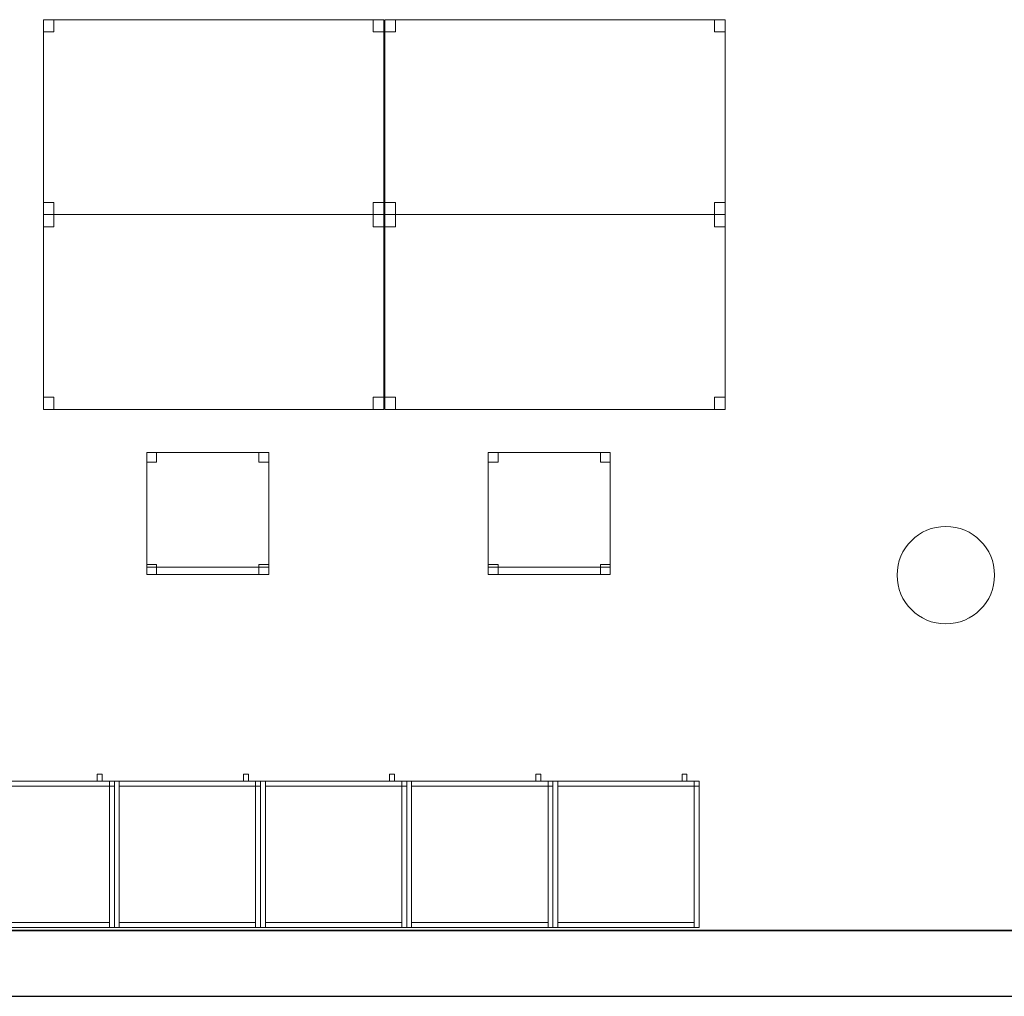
# Model space of a CAD drawing. Header units: metres. Extents: x 397.7 to 427.5, y 12.7 to 28.4.
# Tile 115 of 122: x 417.2 to 421.2, y 12.8 to 16.8. Entities that reach past the tile are written whole.
import ezdxf

# ---------------------------------------------------------------- set-up
doc = ezdxf.new("R2010")
doc.units = ezdxf.units.M
doc.layers.add('01_SUELOS', color=7, linetype='Continuous', lineweight=25, true_color=0x007f00)
for name, color, linetype, lineweight in [('02_MOBILIARIO', 7, 'Continuous', 18), ('A-COLS-____-MCUT', 7, 'Continuous', 18), ('A-COLS-____-OTLN', 7, 'Continuous', 18), ('A-DETL-____-MBND', 7, 'Continuous', 18), ('A-WALL-____-MCUT', 7, 'Continuous', 25), ('A-WALL-____-OTLN', 7, 'Continuous', 25)]:
    doc.layers.add(name, color=color, linetype=linetype, lineweight=lineweight)

# ---------------------------------------------------------------- blocks, each defined once
blk = doc.blocks.new('Family - Taula 140X80_P5-151231-08_CLI_AIGUA_P5')
at = {"layer": 'A-DETL-____-MBND', "color": 253, "true_color": 0xaaaaaa}
for p, q in [((0, 0.8001), (0.0437, 0.8001)), ((0, 0.7501), (0, 0.8001)), ((0.0437, 0.8001), (0, 0.8001)), ((0, 0.8001), (0, 0.7501)), ((0, 0.8001), (1.3973, 0.8001)), ((0, 0), (0, 0.8001)), ((1.3973, 0.8001), (0, 0.8001)), ((0, 0.8001), (0, 0)), ((0.0437, 0.8001), (0.0437, 0.7501)), ((0.0437, 0.7501), (0.0437, 0.8001)), ((1.3536, 0.8001), (1.3973, 0.8001)), ((1.3536, 0.7501), (1.3536, 0.8001)), ((1.3973, 0.8001), (1.3536, 0.8001)), ((1.3536, 0.8001), (1.3536, 0.7501)), ((1.3973, 0.8001), (1.3973, 0.7501)), ((1.3973, 0.7501), (1.3973, 0.8001)), ((1.3973, 0.8001), (1.3973, 0)), ((1.3973, 0), (1.3973, 0.8001)), ((0.0437, 0.7501), (0, 0.7501)), ((0, 0.7501), (0.0437, 0.7501)), ((1.3973, 0.7501), (1.3536, 0.7501)), ((1.3536, 0.7501), (1.3973, 0.7501)), ((0, 0.05), (0.0437, 0.05)), ((0, 0), (0, 0.05)), ((0.0437, 0.05), (0, 0.05)), ((0, 0.05), (0, 0)), ((0.0437, 0.05), (0.0437, 0)), ((0.0437, 0), (0.0437, 0.05)), ((1.3536, 0.05), (1.3973, 0.05)), ((1.3536, 0), (1.3536, 0.05)), ((1.3973, 0.05), (1.3536, 0.05)), ((1.3536, 0.05), (1.3536, 0)), ((1.3973, 0.05), (1.3973, 0)), ((1.3973, 0), (1.3973, 0.05)), ((0, 0), (1.3973, 0)), ((0.0437, 0), (0, 0)), ((0, 0), (0.0437, 0)), ((1.3973, 0), (1.3536, 0)), ((1.3536, 0), (1.3973, 0)), ((1.3973, 0), (0, 0))]:
    blk.add_line(p, q, dxfattribs=at)
blk = doc.blocks.new('Family - Armai 60x60x60_P5-151233-08_CLI_AIGUA_P5')
at = {"layer": 'A-DETL-____-MBND', "color": 253, "true_color": 0xaaaaaa}
for p, q in [((0.53, 0.6), (0.53, 0.63)), ((0.53, 0.63), (0.53, 0.6)), ((0.53, 0.63), (0.55, 0.63)), ((0.55, 0.63), (0.53, 0.63)), ((0.55, 0.63), (0.55, 0.6)), ((0.55, 0.63), (0.55, 0.6)), ((0, 0.6), (0.6, 0.6)), ((0.6, 0.6), (0, 0.6)), ((0, 0), (0, 0.6)), ((0, 0.6), (0, 0)), ((0, 0.6), (0.6, 0.6)), ((0.6, 0.6), (0, 0.6)), ((0, 0), (0, 0.6)), ((0, 0.6), (0, 0)), ((0, 0.6), (0.02, 0.6)), ((0.02, 0.6), (0, 0.6)), ((0, 0), (0, 0.6)), ((0, 0.6), (0, 0)), ((0.02, 0.58), (0.02, 0.6)), ((0.02, 0.6), (0.02, 0.58)), ((0.02, 0.6), (0.58, 0.6)), ((0.58, 0.6), (0.02, 0.6)), ((0.02, 0.6), (0.02, 0)), ((0.02, 0), (0.02, 0.6)), ((0.58, 0.58), (0.02, 0.58)), ((0.02, 0.58), (0.58, 0.58)), ((0.55, 0.6), (0.53, 0.6)), ((0.53, 0.6), (0.55, 0.6)), ((0.58, 0.6), (0.6, 0.6)), ((0.6, 0.6), (0.58, 0.6)), ((0.58, 0), (0.58, 0.6)), ((0.58, 0.6), (0.58, 0)), ((0.58, 0.6), (0.58, 0.58)), ((0.58, 0.6), (0.58, 0.58)), ((0.58, 0.58), (0.58, 0.6)), ((0.58, 0.6), (0.6, 0.6)), ((0.58, 0.58), (0.58, 0.6)), ((0.6, 0.6), (0.58, 0.6)), ((0.6, 0.58), (0.58, 0.58)), ((0.58, 0.58), (0.6, 0.58)), ((0.6, 0.6), (0.6, 0)), ((0.6, 0), (0.6, 0.6)), ((0.6, 0.6), (0.6, 0)), ((0.6, 0), (0.6, 0.6)), ((0.6, 0.58), (0.6, 0.6)), ((0.6, 0.6), (0.6, 0.58)), ((0.6, 0.6), (0.6, 0)), ((0.6, 0), (0.6, 0.6)), ((0.6, 0), (0, 0)), ((0, 0), (0.6, 0)), ((0.6, 0), (0, 0)), ((0, 0), (0.6, 0)), ((0.02, 0), (0, 0)), ((0.02, 0), (0, 0)), ((0.02, 0), (0.02, 0.02)), ((0.02, 0.02), (0.02, 0)), ((0.02, 0.02), (0.58, 0.02)), ((0.58, 0.02), (0.02, 0.02)), ((0.58, 0), (0.02, 0)), ((0.02, 0), (0.58, 0)), ((0.58, 0.02), (0.58, 0)), ((0.58, 0.02), (0.58, 0)), ((0.6, 0), (0.58, 0)), ((0.6, 0), (0.58, 0))]:
    blk.add_line(p, q, dxfattribs=at)
blk = doc.blocks.new('Family - Mur P5-151247-08_CLI_AIGUA_P5')
at = {"layer": 'A-WALL-____-MCUT', "color": 253, "true_color": 0xaaaaaa}
for p, q in [((25.4725, 0.27), (0.0535, 0.27)), ((0, 0), (25.4166, 0))]:
    blk.add_line(p, q, dxfattribs=at)
at = {"layer": 'A-WALL-____-OTLN', "color": 253, "true_color": 0xaaaaaa}
for p, q in [((25.4725, 0.27), (0.0535, 0.27)), ((0, 0), (25.4166, 0))]:
    blk.add_line(p, q, dxfattribs=at)
at = {"layer": 'A-WALL-____-OTLN', "color": 253, "lineweight": 18, "true_color": 0xaaaaaa}
blk.add_line((0, 0), (25.4166, 0), dxfattribs=at)
blk = doc.blocks.new('Family - Armai 60x60x60_P5-151348-08_CLI_AIGUA_P5')
at = {"layer": 'A-DETL-____-MBND', "color": 253, "true_color": 0xaaaaaa}
for p, q in [((0.53, 0.6), (0.53, 0.63)), ((0.53, 0.63), (0.53, 0.6)), ((0.53, 0.63), (0.55, 0.63)), ((0.55, 0.63), (0.53, 0.63)), ((0.55, 0.63), (0.55, 0.6)), ((0.55, 0.63), (0.55, 0.6)), ((0, 0.6), (0.6, 0.6)), ((0.6, 0.6), (0, 0.6)), ((0, 0), (0, 0.6)), ((0, 0.6), (0, 0)), ((0, 0.6), (0.6, 0.6)), ((0.6, 0.6), (0, 0.6)), ((0, 0), (0, 0.6)), ((0, 0.6), (0, 0)), ((0, 0.6), (0.02, 0.6)), ((0.02, 0.6), (0, 0.6)), ((0, 0), (0, 0.6)), ((0, 0.6), (0, 0)), ((0.02, 0.6), (0.02, 0)), ((0.02, 0), (0.02, 0.6)), ((0.02, 0.58), (0.02, 0.6)), ((0.02, 0.6), (0.02, 0.58)), ((0.02, 0.6), (0.58, 0.6)), ((0.58, 0.6), (0.02, 0.6)), ((0.58, 0.58), (0.02, 0.58)), ((0.02, 0.58), (0.58, 0.58)), ((0.55, 0.6), (0.53, 0.6)), ((0.53, 0.6), (0.55, 0.6)), ((0.58, 0.58), (0.58, 0.6)), ((0.58, 0.6), (0.6, 0.6)), ((0.58, 0.58), (0.58, 0.6)), ((0.6, 0.6), (0.58, 0.6)), ((0.58, 0.6), (0.58, 0.58)), ((0.58, 0.6), (0.58, 0.58)), ((0.58, 0.6), (0.6, 0.6)), ((0.6, 0.6), (0.58, 0.6)), ((0.58, 0), (0.58, 0.6)), ((0.58, 0.6), (0.58, 0)), ((0.6, 0.58), (0.58, 0.58)), ((0.58, 0.58), (0.6, 0.58)), ((0.6, 0.6), (0.6, 0)), ((0.6, 0), (0.6, 0.6)), ((0.6, 0.6), (0.6, 0)), ((0.6, 0), (0.6, 0.6)), ((0.6, 0.58), (0.6, 0.6)), ((0.6, 0.6), (0.6, 0.58)), ((0.6, 0.6), (0.6, 0)), ((0.6, 0), (0.6, 0.6)), ((0.6, 0), (0, 0)), ((0, 0), (0.6, 0)), ((0.6, 0), (0, 0)), ((0, 0), (0.6, 0)), ((0.02, 0), (0, 0)), ((0.02, 0), (0, 0)), ((0.02, 0), (0.02, 0.02)), ((0.02, 0.02), (0.02, 0)), ((0.02, 0.02), (0.58, 0.02)), ((0.58, 0.02), (0.02, 0.02)), ((0.58, 0), (0.02, 0)), ((0.02, 0), (0.58, 0)), ((0.58, 0.02), (0.58, 0)), ((0.58, 0.02), (0.58, 0)), ((0.6, 0), (0.58, 0)), ((0.6, 0), (0.58, 0))]:
    blk.add_line(p, q, dxfattribs=at)
blk = doc.blocks.new('Family - Armai 60x60x60_P5-151374-08_CLI_AIGUA_P5')
at = {"layer": 'A-DETL-____-MBND', "color": 253, "true_color": 0xaaaaaa}
for p, q in [((0.53, 0.6), (0.53, 0.63)), ((0.53, 0.63), (0.53, 0.6)), ((0.53, 0.63), (0.55, 0.63)), ((0.55, 0.63), (0.53, 0.63)), ((0.55, 0.63), (0.55, 0.6)), ((0.55, 0.63), (0.55, 0.6)), ((0, 0.6), (0.6, 0.6)), ((0.6, 0.6), (0, 0.6)), ((0, 0), (0, 0.6)), ((0, 0.6), (0, 0)), ((0, 0.6), (0.02, 0.6)), ((0.02, 0.6), (0, 0.6)), ((0, 0), (0, 0.6)), ((0, 0.6), (0, 0)), ((0, 0.6), (0.6, 0.6)), ((0.6, 0.6), (0, 0.6)), ((0, 0), (0, 0.6)), ((0, 0.6), (0, 0)), ((0.02, 0.58), (0.02, 0.6)), ((0.02, 0.6), (0.02, 0.58)), ((0.02, 0.6), (0.58, 0.6)), ((0.58, 0.6), (0.02, 0.6)), ((0.02, 0.6), (0.02, 0)), ((0.02, 0), (0.02, 0.6)), ((0.58, 0.58), (0.02, 0.58)), ((0.02, 0.58), (0.58, 0.58)), ((0.55, 0.6), (0.53, 0.6)), ((0.53, 0.6), (0.55, 0.6)), ((0.58, 0.6), (0.58, 0.58)), ((0.58, 0.6), (0.58, 0.58)), ((0.58, 0.6), (0.6, 0.6)), ((0.6, 0.6), (0.58, 0.6)), ((0.58, 0), (0.58, 0.6)), ((0.58, 0.6), (0.58, 0)), ((0.58, 0.58), (0.58, 0.6)), ((0.58, 0.6), (0.6, 0.6)), ((0.58, 0.58), (0.58, 0.6)), ((0.6, 0.6), (0.58, 0.6)), ((0.6, 0.58), (0.58, 0.58)), ((0.58, 0.58), (0.6, 0.58)), ((0.6, 0.6), (0.6, 0)), ((0.6, 0), (0.6, 0.6)), ((0.6, 0.6), (0.6, 0)), ((0.6, 0), (0.6, 0.6)), ((0.6, 0.58), (0.6, 0.6)), ((0.6, 0.6), (0.6, 0.58)), ((0.6, 0.6), (0.6, 0)), ((0.6, 0), (0.6, 0.6)), ((0.6, 0), (0, 0)), ((0, 0), (0.6, 0)), ((0.02, 0), (0, 0)), ((0.02, 0), (0, 0)), ((0.6, 0), (0, 0)), ((0, 0), (0.6, 0)), ((0.02, 0), (0.02, 0.02)), ((0.02, 0.02), (0.02, 0)), ((0.02, 0.02), (0.58, 0.02)), ((0.58, 0.02), (0.02, 0.02)), ((0.58, 0), (0.02, 0)), ((0.02, 0), (0.58, 0)), ((0.58, 0.02), (0.58, 0)), ((0.58, 0.02), (0.58, 0)), ((0.6, 0), (0.58, 0)), ((0.6, 0), (0.58, 0))]:
    blk.add_line(p, q, dxfattribs=at)
blk = doc.blocks.new('Family - Armai 60x60x60_P5-151410-08_CLI_AIGUA_P5')
at = {"layer": 'A-DETL-____-MBND', "color": 253, "true_color": 0xaaaaaa}
for p, q in [((0.53, 0.6), (0.53, 0.63)), ((0.53, 0.63), (0.53, 0.6)), ((0.53, 0.63), (0.55, 0.63)), ((0.55, 0.63), (0.53, 0.63)), ((0.55, 0.63), (0.55, 0.6)), ((0.55, 0.63), (0.55, 0.6)), ((0, 0.6), (0.6, 0.6)), ((0.6, 0.6), (0, 0.6)), ((0, 0), (0, 0.6)), ((0, 0.6), (0, 0)), ((0, 0.6), (0.02, 0.6)), ((0.02, 0.6), (0, 0.6)), ((0, 0), (0, 0.6)), ((0, 0.6), (0, 0)), ((0, 0.6), (0.6, 0.6)), ((0.6, 0.6), (0, 0.6)), ((0, 0), (0, 0.6)), ((0, 0.6), (0, 0)), ((0.02, 0.6), (0.02, 0)), ((0.02, 0), (0.02, 0.6)), ((0.02, 0.58), (0.02, 0.6)), ((0.02, 0.6), (0.02, 0.58)), ((0.02, 0.6), (0.58, 0.6)), ((0.58, 0.6), (0.02, 0.6)), ((0.58, 0.58), (0.02, 0.58)), ((0.02, 0.58), (0.58, 0.58)), ((0.55, 0.6), (0.53, 0.6)), ((0.53, 0.6), (0.55, 0.6)), ((0.58, 0.6), (0.6, 0.6)), ((0.6, 0.6), (0.58, 0.6)), ((0.58, 0), (0.58, 0.6)), ((0.58, 0.6), (0.58, 0)), ((0.58, 0.6), (0.58, 0.58)), ((0.58, 0.6), (0.58, 0.58)), ((0.58, 0.58), (0.58, 0.6)), ((0.58, 0.6), (0.6, 0.6)), ((0.58, 0.58), (0.58, 0.6)), ((0.6, 0.6), (0.58, 0.6)), ((0.6, 0.58), (0.58, 0.58)), ((0.58, 0.58), (0.6, 0.58)), ((0.6, 0.6), (0.6, 0)), ((0.6, 0), (0.6, 0.6)), ((0.6, 0.6), (0.6, 0)), ((0.6, 0), (0.6, 0.6)), ((0.6, 0.58), (0.6, 0.6)), ((0.6, 0.6), (0.6, 0.58)), ((0.6, 0.6), (0.6, 0)), ((0.6, 0), (0.6, 0.6)), ((0.6, 0), (0, 0)), ((0, 0), (0.6, 0)), ((0.02, 0), (0, 0)), ((0.02, 0), (0, 0)), ((0.6, 0), (0, 0)), ((0, 0), (0.6, 0)), ((0.02, 0), (0.02, 0.02)), ((0.02, 0.02), (0.02, 0)), ((0.02, 0.02), (0.58, 0.02)), ((0.58, 0.02), (0.02, 0.02)), ((0.58, 0), (0.02, 0)), ((0.02, 0), (0.58, 0)), ((0.58, 0.02), (0.58, 0)), ((0.58, 0.02), (0.58, 0)), ((0.6, 0), (0.58, 0)), ((0.6, 0), (0.58, 0))]:
    blk.add_line(p, q, dxfattribs=at)
blk = doc.blocks.new('Family - Armai 60x60x60_P5-151475-08_CLI_AIGUA_P5')
at = {"layer": 'A-DETL-____-MBND', "color": 253, "true_color": 0xaaaaaa}
for p, q in [((0.53, 0.6), (0.53, 0.63)), ((0.53, 0.63), (0.53, 0.6)), ((0.53, 0.63), (0.55, 0.63)), ((0.55, 0.63), (0.53, 0.63)), ((0.55, 0.63), (0.55, 0.6)), ((0.55, 0.63), (0.55, 0.6)), ((0, 0.6), (0.02, 0.6)), ((0.02, 0.6), (0, 0.6)), ((0, 0), (0, 0.6)), ((0, 0.6), (0, 0)), ((0, 0.6), (0.6, 0.6)), ((0.6, 0.6), (0, 0.6)), ((0, 0), (0, 0.6)), ((0, 0.6), (0, 0)), ((0, 0.6), (0.6, 0.6)), ((0.6, 0.6), (0, 0.6)), ((0, 0), (0, 0.6)), ((0, 0.6), (0, 0)), ((0.02, 0.6), (0.02, 0)), ((0.02, 0), (0.02, 0.6)), ((0.02, 0.58), (0.02, 0.6)), ((0.02, 0.6), (0.02, 0.58)), ((0.02, 0.6), (0.58, 0.6)), ((0.58, 0.6), (0.02, 0.6)), ((0.58, 0.58), (0.02, 0.58)), ((0.02, 0.58), (0.58, 0.58)), ((0.55, 0.6), (0.53, 0.6)), ((0.53, 0.6), (0.55, 0.6)), ((0.58, 0.6), (0.6, 0.6)), ((0.6, 0.6), (0.58, 0.6)), ((0.58, 0), (0.58, 0.6)), ((0.58, 0.6), (0.58, 0)), ((0.58, 0.58), (0.58, 0.6)), ((0.58, 0.6), (0.6, 0.6)), ((0.58, 0.58), (0.58, 0.6)), ((0.6, 0.6), (0.58, 0.6)), ((0.58, 0.6), (0.58, 0.58)), ((0.58, 0.6), (0.58, 0.58)), ((0.6, 0.58), (0.58, 0.58)), ((0.58, 0.58), (0.6, 0.58)), ((0.6, 0.6), (0.6, 0)), ((0.6, 0), (0.6, 0.6)), ((0.6, 0.6), (0.6, 0)), ((0.6, 0), (0.6, 0.6)), ((0.6, 0.58), (0.6, 0.6)), ((0.6, 0.6), (0.6, 0.58)), ((0.6, 0.6), (0.6, 0)), ((0.6, 0), (0.6, 0.6)), ((0.02, 0), (0, 0)), ((0.02, 0), (0, 0)), ((0.6, 0), (0, 0)), ((0, 0), (0.6, 0)), ((0.6, 0), (0, 0)), ((0, 0), (0.6, 0)), ((0.02, 0), (0.02, 0.02)), ((0.02, 0.02), (0.02, 0)), ((0.02, 0.02), (0.58, 0.02)), ((0.58, 0.02), (0.02, 0.02)), ((0.58, 0), (0.02, 0)), ((0.02, 0), (0.58, 0)), ((0.58, 0.02), (0.58, 0)), ((0.58, 0.02), (0.58, 0)), ((0.6, 0), (0.58, 0)), ((0.6, 0), (0.58, 0))]:
    blk.add_line(p, q, dxfattribs=at)
blk = doc.blocks.new('Family - Armai 60x60x60_P5-151525-08_CLI_AIGUA_P5')
at = {"layer": 'A-DETL-____-MBND', "color": 253, "true_color": 0xaaaaaa}
for p, q in [((0.53, 0.6), (0.53, 0.63)), ((0.53, 0.63), (0.53, 0.6)), ((0.53, 0.63), (0.55, 0.63)), ((0.55, 0.63), (0.53, 0.63)), ((0.55, 0.63), (0.55, 0.6)), ((0.55, 0.63), (0.55, 0.6)), ((0, 0.6), (0.6, 0.6)), ((0.6, 0.6), (0, 0.6)), ((0, 0), (0, 0.6)), ((0, 0.6), (0, 0)), ((0, 0.6), (0.02, 0.6)), ((0.02, 0.6), (0, 0.6)), ((0, 0), (0, 0.6)), ((0, 0.6), (0, 0)), ((0, 0.6), (0.6, 0.6)), ((0.6, 0.6), (0, 0.6)), ((0, 0), (0, 0.6)), ((0, 0.6), (0, 0)), ((0.02, 0.6), (0.02, 0)), ((0.02, 0), (0.02, 0.6)), ((0.02, 0.58), (0.02, 0.6)), ((0.02, 0.6), (0.02, 0.58)), ((0.02, 0.6), (0.58, 0.6)), ((0.58, 0.6), (0.02, 0.6)), ((0.58, 0.58), (0.02, 0.58)), ((0.02, 0.58), (0.58, 0.58)), ((0.55, 0.6), (0.53, 0.6)), ((0.53, 0.6), (0.55, 0.6)), ((0.58, 0.6), (0.6, 0.6)), ((0.6, 0.6), (0.58, 0.6)), ((0.58, 0), (0.58, 0.6)), ((0.58, 0.6), (0.58, 0)), ((0.58, 0.58), (0.58, 0.6)), ((0.58, 0.6), (0.6, 0.6)), ((0.58, 0.58), (0.58, 0.6)), ((0.6, 0.6), (0.58, 0.6)), ((0.58, 0.6), (0.58, 0.58)), ((0.58, 0.6), (0.58, 0.58)), ((0.6, 0.58), (0.58, 0.58)), ((0.58, 0.58), (0.6, 0.58)), ((0.6, 0.6), (0.6, 0)), ((0.6, 0), (0.6, 0.6)), ((0.6, 0.6), (0.6, 0)), ((0.6, 0), (0.6, 0.6)), ((0.6, 0.58), (0.6, 0.6)), ((0.6, 0.6), (0.6, 0.58)), ((0.6, 0.6), (0.6, 0)), ((0.6, 0), (0.6, 0.6)), ((0.6, 0), (0, 0)), ((0, 0), (0.6, 0)), ((0.02, 0), (0, 0)), ((0.02, 0), (0, 0)), ((0.6, 0), (0, 0)), ((0, 0), (0.6, 0)), ((0.02, 0), (0.02, 0.02)), ((0.02, 0.02), (0.02, 0)), ((0.02, 0.02), (0.58, 0.02)), ((0.58, 0.02), (0.02, 0.02)), ((0.58, 0), (0.02, 0)), ((0.02, 0), (0.58, 0)), ((0.58, 0.02), (0.58, 0)), ((0.58, 0.02), (0.58, 0)), ((0.6, 0), (0.58, 0)), ((0.6, 0), (0.58, 0))]:
    blk.add_line(p, q, dxfattribs=at)
blk = doc.blocks.new('Family - Armai 60x60x60_P5-151538-08_CLI_AIGUA_P5')
at = {"layer": 'A-DETL-____-MBND', "color": 253, "true_color": 0xaaaaaa}
for p, q in [((0.53, 0.6), (0.53, 0.63)), ((0.53, 0.63), (0.53, 0.6)), ((0.53, 0.63), (0.55, 0.63)), ((0.55, 0.63), (0.53, 0.63)), ((0.55, 0.63), (0.55, 0.6)), ((0.55, 0.63), (0.55, 0.6)), ((0, 0.6), (0.6, 0.6)), ((0.6, 0.6), (0, 0.6)), ((0, 0), (0, 0.6)), ((0, 0.6), (0, 0)), ((0, 0.6), (0.02, 0.6)), ((0.02, 0.6), (0, 0.6)), ((0, 0), (0, 0.6)), ((0, 0.6), (0, 0)), ((0, 0.6), (0.6, 0.6)), ((0.6, 0.6), (0, 0.6)), ((0, 0), (0, 0.6)), ((0, 0.6), (0, 0)), ((0.02, 0.58), (0.02, 0.6)), ((0.02, 0.6), (0.02, 0.58)), ((0.02, 0.6), (0.58, 0.6)), ((0.58, 0.6), (0.02, 0.6)), ((0.02, 0.6), (0.02, 0)), ((0.02, 0), (0.02, 0.6)), ((0.58, 0.58), (0.02, 0.58)), ((0.02, 0.58), (0.58, 0.58)), ((0.55, 0.6), (0.53, 0.6)), ((0.53, 0.6), (0.55, 0.6)), ((0.58, 0.6), (0.58, 0.58)), ((0.58, 0.6), (0.58, 0.58)), ((0.58, 0.58), (0.58, 0.6)), ((0.58, 0.6), (0.6, 0.6)), ((0.58, 0.58), (0.58, 0.6)), ((0.6, 0.6), (0.58, 0.6)), ((0.58, 0.6), (0.6, 0.6)), ((0.6, 0.6), (0.58, 0.6)), ((0.58, 0), (0.58, 0.6)), ((0.58, 0.6), (0.58, 0)), ((0.6, 0.58), (0.58, 0.58)), ((0.58, 0.58), (0.6, 0.58)), ((0.6, 0.6), (0.6, 0)), ((0.6, 0), (0.6, 0.6)), ((0.6, 0.58), (0.6, 0.6)), ((0.6, 0.6), (0.6, 0.58)), ((0.6, 0.6), (0.6, 0)), ((0.6, 0), (0.6, 0.6)), ((0.6, 0.6), (0.6, 0)), ((0.6, 0), (0.6, 0.6)), ((0.6, 0), (0, 0)), ((0, 0), (0.6, 0)), ((0.02, 0), (0, 0)), ((0.02, 0), (0, 0)), ((0.6, 0), (0, 0)), ((0, 0), (0.6, 0)), ((0.02, 0), (0.02, 0.02)), ((0.02, 0.02), (0.02, 0)), ((0.02, 0.02), (0.58, 0.02)), ((0.58, 0.02), (0.02, 0.02)), ((0.58, 0), (0.02, 0)), ((0.02, 0), (0.58, 0)), ((0.58, 0.02), (0.58, 0)), ((0.58, 0.02), (0.58, 0)), ((0.6, 0), (0.58, 0)), ((0.6, 0), (0.58, 0))]:
    blk.add_line(p, q, dxfattribs=at)
blk = doc.blocks.new('Family - Cadira d_Oficina_P5-151555-08_CLI_AIGUA_P5')
at = {"layer": 'A-DETL-____-MBND', "color": 253, "true_color": 0xaaaaaa}
for p, q in [((0, 0), (0, 0.5)), ((0, 0.5), (0.5, 0.5)), ((0, 0.5), (0, 0)), ((0.5, 0.5), (0, 0.5)), ((0, 0.5), (0.04, 0.5)), ((0, 0.46), (0, 0.5)), ((0.04, 0.5), (0, 0.5)), ((0, 0.5), (0, 0.46)), ((0.04, 0.5), (0.04, 0.46)), ((0.04, 0.46), (0.04, 0.5)), ((0.46, 0.5), (0.5, 0.5)), ((0.46, 0.46), (0.46, 0.5)), ((0.5, 0.5), (0.46, 0.5)), ((0.46, 0.5), (0.46, 0.46)), ((0.5, 0.5), (0.5, 0)), ((0.5, 0), (0.5, 0.5)), ((0.5, 0.5), (0.5, 0.46)), ((0.5, 0.46), (0.5, 0.5)), ((0.04, 0.46), (0, 0.46)), ((0, 0.46), (0.04, 0.46)), ((0.5, 0.46), (0.46, 0.46)), ((0.46, 0.46), (0.5, 0.46)), ((0, 0.04), (0.04, 0.04)), ((0, 0), (0, 0.04)), ((0.04, 0.04), (0, 0.04)), ((0, 0.04), (0, 0)), ((0, 0.03), (0.5, 0.03)), ((0, 0), (0, 0.03)), ((0.5, 0.03), (0, 0.03)), ((0, 0.03), (0, 0)), ((0.5, 0), (0, 0)), ((0, 0), (0.5, 0)), ((0.5, 0), (0, 0)), ((0, 0), (0.5, 0)), ((0.04, 0), (0, 0)), ((0, 0), (0.04, 0)), ((0.04, 0.04), (0.04, 0)), ((0.04, 0), (0.04, 0.04)), ((0.46, 0.04), (0.5, 0.04)), ((0.46, 0), (0.46, 0.04)), ((0.5, 0.04), (0.46, 0.04)), ((0.46, 0.04), (0.46, 0)), ((0.46, 0), (0.5, 0)), ((0.5, 0.04), (0.5, 0)), ((0.5, 0), (0.5, 0.04)), ((0.5, 0.03), (0.5, 0)), ((0.5, 0), (0.5, 0.03)), ((0.5, 0), (0.46, 0))]:
    blk.add_line(p, q, dxfattribs=at)
blk = doc.blocks.new('Family - Armai 60x60x60_P5-151602-08_CLI_AIGUA_P5')
at = {"layer": 'A-DETL-____-MBND', "color": 253, "true_color": 0xaaaaaa}
for p, q in [((0.53, 0.6), (0.53, 0.63)), ((0.53, 0.63), (0.53, 0.6)), ((0.53, 0.63), (0.55, 0.63)), ((0.55, 0.63), (0.53, 0.63)), ((0.55, 0.63), (0.55, 0.6)), ((0.55, 0.63), (0.55, 0.6)), ((0, 0.6), (0.6, 0.6)), ((0.6, 0.6), (0, 0.6)), ((0, 0), (0, 0.6)), ((0, 0.6), (0, 0)), ((0, 0.6), (0.6, 0.6)), ((0.6, 0.6), (0, 0.6)), ((0, 0), (0, 0.6)), ((0, 0.6), (0, 0)), ((0, 0.6), (0.02, 0.6)), ((0.02, 0.6), (0, 0.6)), ((0, 0), (0, 0.6)), ((0, 0.6), (0, 0)), ((0.02, 0.6), (0.02, 0)), ((0.02, 0), (0.02, 0.6)), ((0.02, 0.58), (0.02, 0.6)), ((0.02, 0.6), (0.02, 0.58)), ((0.02, 0.6), (0.58, 0.6)), ((0.58, 0.6), (0.02, 0.6)), ((0.58, 0.58), (0.02, 0.58)), ((0.02, 0.58), (0.58, 0.58)), ((0.55, 0.6), (0.53, 0.6)), ((0.53, 0.6), (0.55, 0.6)), ((0.58, 0.6), (0.6, 0.6)), ((0.6, 0.6), (0.58, 0.6)), ((0.58, 0), (0.58, 0.6)), ((0.58, 0.6), (0.58, 0)), ((0.58, 0.58), (0.58, 0.6)), ((0.58, 0.6), (0.6, 0.6)), ((0.58, 0.58), (0.58, 0.6)), ((0.6, 0.6), (0.58, 0.6)), ((0.58, 0.6), (0.58, 0.58)), ((0.58, 0.6), (0.58, 0.58)), ((0.6, 0.58), (0.58, 0.58)), ((0.58, 0.58), (0.6, 0.58)), ((0.6, 0.6), (0.6, 0)), ((0.6, 0), (0.6, 0.6)), ((0.6, 0.6), (0.6, 0)), ((0.6, 0), (0.6, 0.6)), ((0.6, 0.58), (0.6, 0.6)), ((0.6, 0.6), (0.6, 0.58)), ((0.6, 0.6), (0.6, 0)), ((0.6, 0), (0.6, 0.6)), ((0.6, 0), (0, 0)), ((0, 0), (0.6, 0)), ((0.6, 0), (0, 0)), ((0, 0), (0.6, 0)), ((0.02, 0), (0, 0)), ((0.02, 0), (0, 0)), ((0.02, 0), (0.02, 0.02)), ((0.02, 0.02), (0.02, 0)), ((0.02, 0.02), (0.58, 0.02)), ((0.58, 0.02), (0.02, 0.02)), ((0.58, 0), (0.02, 0)), ((0.02, 0), (0.58, 0)), ((0.58, 0.02), (0.58, 0)), ((0.58, 0.02), (0.58, 0)), ((0.6, 0), (0.58, 0)), ((0.6, 0), (0.58, 0))]:
    blk.add_line(p, q, dxfattribs=at)
blk = doc.blocks.new('Family - Taula 140X80_P5-151677-08_CLI_AIGUA_P5')
at = {"layer": 'A-DETL-____-MBND', "color": 253, "true_color": 0xaaaaaa}
for p, q in [((0, 0.8001), (0.0437, 0.8001)), ((0, 0.7501), (0, 0.8001)), ((0.0437, 0.8001), (0, 0.8001)), ((0, 0.8001), (0, 0.7501)), ((0, 0.8001), (1.3973, 0.8001)), ((0, 0), (0, 0.8001)), ((1.3973, 0.8001), (0, 0.8001)), ((0, 0.8001), (0, 0)), ((0.0437, 0.8001), (0.0437, 0.7501)), ((0.0437, 0.7501), (0.0437, 0.8001)), ((1.3536, 0.8001), (1.3973, 0.8001)), ((1.3536, 0.7501), (1.3536, 0.8001)), ((1.3973, 0.8001), (1.3536, 0.8001)), ((1.3536, 0.8001), (1.3536, 0.7501)), ((1.3973, 0.8001), (1.3973, 0)), ((1.3973, 0), (1.3973, 0.8001)), ((1.3973, 0.8001), (1.3973, 0.7501)), ((1.3973, 0.7501), (1.3973, 0.8001)), ((0.0437, 0.7501), (0, 0.7501)), ((0, 0.7501), (0.0437, 0.7501)), ((1.3973, 0.7501), (1.3536, 0.7501)), ((1.3536, 0.7501), (1.3973, 0.7501)), ((0, 0.05), (0.0437, 0.05)), ((0, 0), (0, 0.05)), ((0.0437, 0.05), (0, 0.05)), ((0, 0.05), (0, 0)), ((0.0437, 0.05), (0.0437, 0)), ((0.0437, 0), (0.0437, 0.05)), ((1.3536, 0.05), (1.3973, 0.05)), ((1.3536, 0), (1.3536, 0.05)), ((1.3973, 0.05), (1.3536, 0.05)), ((1.3536, 0.05), (1.3536, 0)), ((1.3973, 0.05), (1.3973, 0)), ((1.3973, 0), (1.3973, 0.05)), ((0.0437, 0), (0, 0)), ((0, 0), (0.0437, 0)), ((0, 0), (1.3973, 0)), ((1.3973, 0), (1.3536, 0)), ((1.3536, 0), (1.3973, 0)), ((1.3973, 0), (0, 0))]:
    blk.add_line(p, q, dxfattribs=at)
blk = doc.blocks.new('Family - Taula 140X80_P5-151716-08_CLI_AIGUA_P5')
at = {"layer": 'A-DETL-____-MBND', "color": 253, "true_color": 0xaaaaaa}
for p, q in [((0, 0.7501), (0, 0.8001)), ((0, 0.8001), (0.0437, 0.8001)), ((0.0437, 0.8001), (0, 0.8001)), ((0, 0.8001), (0, 0.7501)), ((0, 0), (0, 0.8001)), ((0, 0.8001), (1.3973, 0.8001)), ((1.3973, 0.8001), (0, 0.8001)), ((0, 0.8001), (0, 0)), ((0.0437, 0.8001), (0.0437, 0.7501)), ((0.0437, 0.7501), (0.0437, 0.8001)), ((1.3536, 0.7501), (1.3536, 0.8001)), ((1.3536, 0.8001), (1.3973, 0.8001)), ((1.3973, 0.8001), (1.3536, 0.8001)), ((1.3536, 0.8001), (1.3536, 0.7501)), ((1.3973, 0.8001), (1.3973, 0)), ((1.3973, 0), (1.3973, 0.8001)), ((1.3973, 0.8001), (1.3973, 0.7501)), ((1.3973, 0.7501), (1.3973, 0.8001)), ((0.0437, 0.7501), (0, 0.7501)), ((0, 0.7501), (0.0437, 0.7501)), ((1.3973, 0.7501), (1.3536, 0.7501)), ((1.3536, 0.7501), (1.3973, 0.7501)), ((0, 0), (0, 0.05)), ((0, 0.05), (0.0437, 0.05)), ((0.0437, 0.05), (0, 0.05)), ((0, 0.05), (0, 0)), ((0.0437, 0.05), (0.0437, 0)), ((0.0437, 0), (0.0437, 0.05)), ((1.3536, 0), (1.3536, 0.05)), ((1.3536, 0.05), (1.3973, 0.05)), ((1.3973, 0.05), (1.3536, 0.05)), ((1.3536, 0.05), (1.3536, 0)), ((1.3973, 0.05), (1.3973, 0)), ((1.3973, 0), (1.3973, 0.05)), ((0.0437, 0), (0, 0)), ((0, 0), (0.0437, 0)), ((1.3973, 0), (0, 0)), ((0, 0), (1.3973, 0)), ((1.3973, 0), (1.3536, 0)), ((1.3536, 0), (1.3973, 0))]:
    blk.add_line(p, q, dxfattribs=at)
blk = doc.blocks.new('Family - Paviment P5-151720-08_CLI_AIGUA_P5')
at = {"layer": '01_SUELOS', "color": 9, "true_color": 0xaad4aa}
for p, q in [((0, 0), (25.4182, 0)), ((25.4182, 0), (0, 0))]:
    blk.add_line(p, q, dxfattribs=at)
blk = doc.blocks.new('Family - Taula 140X80_P5-151853-08_CLI_AIGUA_P5')
at = {"layer": 'A-DETL-____-MBND', "color": 253, "true_color": 0xaaaaaa}
for p, q in [((0, 0.7501), (0, 0.8001)), ((0, 0.8001), (0.0437, 0.8001)), ((0.0437, 0.8001), (0, 0.8001)), ((0, 0.8001), (0, 0.7501)), ((0, 0), (0, 0.8001)), ((0, 0.8001), (1.3973, 0.8001)), ((1.3973, 0.8001), (0, 0.8001)), ((0, 0.8001), (0, 0)), ((0.0437, 0.8001), (0.0437, 0.7501)), ((0.0437, 0.7501), (0.0437, 0.8001)), ((1.3536, 0.7501), (1.3536, 0.8001)), ((1.3536, 0.8001), (1.3973, 0.8001)), ((1.3973, 0.8001), (1.3536, 0.8001)), ((1.3536, 0.8001), (1.3536, 0.7501)), ((1.3973, 0.8001), (1.3973, 0.7501)), ((1.3973, 0.7501), (1.3973, 0.8001)), ((1.3973, 0.8001), (1.3973, 0)), ((1.3973, 0), (1.3973, 0.8001)), ((0.0437, 0.7501), (0, 0.7501)), ((0, 0.7501), (0.0437, 0.7501)), ((1.3973, 0.7501), (1.3536, 0.7501)), ((1.3536, 0.7501), (1.3973, 0.7501)), ((0, 0), (0, 0.05)), ((0, 0.05), (0.0437, 0.05)), ((0.0437, 0.05), (0, 0.05)), ((0, 0.05), (0, 0)), ((0.0437, 0.05), (0.0437, 0)), ((0.0437, 0), (0.0437, 0.05)), ((1.3536, 0), (1.3536, 0.05)), ((1.3536, 0.05), (1.3973, 0.05)), ((1.3973, 0.05), (1.3536, 0.05)), ((1.3536, 0.05), (1.3536, 0)), ((1.3973, 0.05), (1.3973, 0)), ((1.3973, 0), (1.3973, 0.05)), ((0.0437, 0), (0, 0)), ((0, 0), (0.0437, 0)), ((1.3973, 0), (0, 0)), ((0, 0), (1.3973, 0)), ((1.3973, 0), (1.3536, 0)), ((1.3536, 0), (1.3973, 0))]:
    blk.add_line(p, q, dxfattribs=at)
blk = doc.blocks.new('Family - Armai 60x60x60_P5-151888-08_CLI_AIGUA_P5')
at = {"layer": 'A-DETL-____-MBND', "color": 253, "true_color": 0xaaaaaa}
for p, q in [((0.53, 0.6), (0.53, 0.63)), ((0.53, 0.63), (0.53, 0.6)), ((0.53, 0.63), (0.55, 0.63)), ((0.55, 0.63), (0.53, 0.63)), ((0.55, 0.63), (0.55, 0.6)), ((0.55, 0.63), (0.55, 0.6)), ((0, 0.6), (0.02, 0.6)), ((0.02, 0.6), (0, 0.6)), ((0, 0), (0, 0.6)), ((0, 0.6), (0, 0)), ((0, 0.6), (0.6, 0.6)), ((0.6, 0.6), (0, 0.6)), ((0, 0), (0, 0.6)), ((0, 0.6), (0, 0)), ((0, 0.6), (0.6, 0.6)), ((0.6, 0.6), (0, 0.6)), ((0, 0), (0, 0.6)), ((0, 0.6), (0, 0)), ((0.02, 0.6), (0.02, 0)), ((0.02, 0), (0.02, 0.6)), ((0.02, 0.58), (0.02, 0.6)), ((0.02, 0.6), (0.02, 0.58)), ((0.02, 0.6), (0.58, 0.6)), ((0.58, 0.6), (0.02, 0.6)), ((0.58, 0.58), (0.02, 0.58)), ((0.02, 0.58), (0.58, 0.58)), ((0.55, 0.6), (0.53, 0.6)), ((0.53, 0.6), (0.55, 0.6)), ((0.58, 0.6), (0.6, 0.6)), ((0.6, 0.6), (0.58, 0.6)), ((0.58, 0), (0.58, 0.6)), ((0.58, 0.6), (0.58, 0)), ((0.58, 0.58), (0.58, 0.6)), ((0.58, 0.6), (0.6, 0.6)), ((0.58, 0.58), (0.58, 0.6)), ((0.6, 0.6), (0.58, 0.6)), ((0.58, 0.6), (0.58, 0.58)), ((0.58, 0.6), (0.58, 0.58)), ((0.6, 0.58), (0.58, 0.58)), ((0.58, 0.58), (0.6, 0.58)), ((0.6, 0.6), (0.6, 0)), ((0.6, 0), (0.6, 0.6)), ((0.6, 0.58), (0.6, 0.6)), ((0.6, 0.6), (0.6, 0.58)), ((0.6, 0.6), (0.6, 0)), ((0.6, 0), (0.6, 0.6)), ((0.6, 0.6), (0.6, 0)), ((0.6, 0), (0.6, 0.6)), ((0.02, 0), (0, 0)), ((0.02, 0), (0, 0)), ((0.6, 0), (0, 0)), ((0, 0), (0.6, 0)), ((0.6, 0), (0, 0)), ((0, 0), (0.6, 0)), ((0.02, 0), (0.02, 0.02)), ((0.02, 0.02), (0.02, 0)), ((0.02, 0.02), (0.58, 0.02)), ((0.58, 0.02), (0.02, 0.02)), ((0.58, 0), (0.02, 0)), ((0.02, 0), (0.58, 0)), ((0.58, 0.02), (0.58, 0)), ((0.58, 0.02), (0.58, 0)), ((0.6, 0), (0.58, 0)), ((0.6, 0), (0.58, 0))]:
    blk.add_line(p, q, dxfattribs=at)
blk = doc.blocks.new('Family - Pilar P5-151890-08_CLI_AIGUA_P5')
at = {"layer": 'A-COLS-____-MCUT', "color": 253, "true_color": 0xaaaaaa}
for start, end in [(360, 180), (180, 360)]:
    blk.add_arc((0.2, 0.2), 0.2, start, end, dxfattribs=at)
at = {"layer": 'A-COLS-____-OTLN', "color": 253, "true_color": 0xaaaaaa}
for start, end in [(360, 180), (180, 360)]:
    blk.add_arc((0.2, 0.2), 0.2, start, end, dxfattribs=at)
blk = doc.blocks.new('Family - Armai 60x60x60_P5-151894-08_CLI_AIGUA_P5')
at = {"layer": 'A-DETL-____-MBND', "color": 253, "true_color": 0xaaaaaa}
for p, q in [((0.53, 0.6), (0.53, 0.63)), ((0.53, 0.63), (0.53, 0.6)), ((0.53, 0.63), (0.55, 0.63)), ((0.55, 0.63), (0.53, 0.63)), ((0.55, 0.63), (0.55, 0.6)), ((0.55, 0.63), (0.55, 0.6)), ((0, 0.6), (0.6, 0.6)), ((0.6, 0.6), (0, 0.6)), ((0, 0), (0, 0.6)), ((0, 0.6), (0, 0)), ((0, 0.6), (0.6, 0.6)), ((0.6, 0.6), (0, 0.6)), ((0, 0), (0, 0.6)), ((0, 0.6), (0, 0)), ((0, 0.6), (0.02, 0.6)), ((0.02, 0.6), (0, 0.6)), ((0, 0), (0, 0.6)), ((0, 0.6), (0, 0)), ((0.02, 0.58), (0.02, 0.6)), ((0.02, 0.6), (0.02, 0.58)), ((0.02, 0.6), (0.58, 0.6)), ((0.58, 0.6), (0.02, 0.6)), ((0.02, 0.6), (0.02, 0)), ((0.02, 0), (0.02, 0.6)), ((0.58, 0.58), (0.02, 0.58)), ((0.02, 0.58), (0.58, 0.58)), ((0.55, 0.6), (0.53, 0.6)), ((0.53, 0.6), (0.55, 0.6)), ((0.58, 0.6), (0.6, 0.6)), ((0.6, 0.6), (0.58, 0.6)), ((0.58, 0), (0.58, 0.6)), ((0.58, 0.6), (0.58, 0)), ((0.58, 0.6), (0.58, 0.58)), ((0.58, 0.6), (0.58, 0.58)), ((0.58, 0.58), (0.58, 0.6)), ((0.58, 0.6), (0.6, 0.6)), ((0.58, 0.58), (0.58, 0.6)), ((0.6, 0.6), (0.58, 0.6)), ((0.6, 0.58), (0.58, 0.58)), ((0.58, 0.58), (0.6, 0.58)), ((0.6, 0.6), (0.6, 0)), ((0.6, 0), (0.6, 0.6)), ((0.6, 0.6), (0.6, 0)), ((0.6, 0), (0.6, 0.6)), ((0.6, 0.6), (0.6, 0)), ((0.6, 0), (0.6, 0.6)), ((0.6, 0.58), (0.6, 0.6)), ((0.6, 0.6), (0.6, 0.58)), ((0.6, 0), (0, 0)), ((0, 0), (0.6, 0)), ((0.6, 0), (0, 0)), ((0, 0), (0.6, 0)), ((0.02, 0), (0, 0)), ((0.02, 0), (0, 0)), ((0.02, 0), (0.02, 0.02)), ((0.02, 0.02), (0.02, 0)), ((0.02, 0.02), (0.58, 0.02)), ((0.58, 0.02), (0.02, 0.02)), ((0.58, 0), (0.02, 0)), ((0.02, 0), (0.58, 0)), ((0.58, 0.02), (0.58, 0)), ((0.58, 0.02), (0.58, 0)), ((0.6, 0), (0.58, 0)), ((0.6, 0), (0.58, 0))]:
    blk.add_line(p, q, dxfattribs=at)
blk = doc.blocks.new('Family - Cadira d_Oficina_P5-151923-08_CLI_AIGUA_P5')
at = {"layer": 'A-DETL-____-MBND', "color": 253, "true_color": 0xaaaaaa}
for p, q in [((0, 0), (0, 0.5)), ((0, 0.5), (0.5, 0.5)), ((0, 0.5), (0, 0)), ((0.5, 0.5), (0, 0.5)), ((0, 0.5), (0.04, 0.5)), ((0, 0.46), (0, 0.5)), ((0.04, 0.5), (0, 0.5)), ((0, 0.5), (0, 0.46)), ((0.04, 0.5), (0.04, 0.46)), ((0.04, 0.46), (0.04, 0.5)), ((0.46, 0.5), (0.5, 0.5)), ((0.46, 0.46), (0.46, 0.5)), ((0.5, 0.5), (0.46, 0.5)), ((0.46, 0.5), (0.46, 0.46)), ((0.5, 0.5), (0.5, 0.46)), ((0.5, 0.46), (0.5, 0.5)), ((0.5, 0.5), (0.5, 0)), ((0.5, 0), (0.5, 0.5)), ((0.04, 0.46), (0, 0.46)), ((0, 0.46), (0.04, 0.46)), ((0.5, 0.46), (0.46, 0.46)), ((0.46, 0.46), (0.5, 0.46)), ((0, 0.04), (0.04, 0.04)), ((0, 0), (0, 0.04)), ((0.04, 0.04), (0, 0.04)), ((0, 0.04), (0, 0)), ((0, 0.03), (0.5, 0.03)), ((0, 0), (0, 0.03)), ((0.5, 0.03), (0, 0.03)), ((0, 0.03), (0, 0)), ((0.04, 0), (0, 0)), ((0, 0), (0.04, 0)), ((0.5, 0), (0, 0)), ((0, 0), (0.5, 0)), ((0.5, 0), (0, 0)), ((0, 0), (0.5, 0)), ((0.04, 0.04), (0.04, 0)), ((0.04, 0), (0.04, 0.04)), ((0.46, 0.04), (0.5, 0.04)), ((0.46, 0), (0.46, 0.04)), ((0.5, 0.04), (0.46, 0.04)), ((0.46, 0.04), (0.46, 0)), ((0.46, 0), (0.5, 0)), ((0.5, 0.04), (0.5, 0)), ((0.5, 0), (0.5, 0.04)), ((0.5, 0.03), (0.5, 0)), ((0.5, 0), (0.5, 0.03)), ((0.5, 0), (0.46, 0))]:
    blk.add_line(p, q, dxfattribs=at)
blk = doc.blocks.new('LONDR55-XX_ZZ-ARQ-CAA-M3D-Londres55_ifc-1-08_CLI_AIGUA_P5')
at = {"layer": '01_SUELOS', "color": 253, "lineweight": 18, "true_color": 0xaaaaaa}
blk.add_blockref('Family - Paviment P5-151720-08_CLI_AIGUA_P5', (398.2952, 13.1106), dxfattribs=at)
at = {"layer": '02_MOBILIARIO', "color": 253, "lineweight": 18, "true_color": 0xaaaaaa}
for name, p in [('Family - Taula 140X80_P5-151677-08_CLI_AIGUA_P5', (417.2879, 16.0495)), ('Family - Taula 140X80_P5-151231-08_CLI_AIGUA_P5', (418.6891, 16.0495)), ('Family - Taula 140X80_P5-151853-08_CLI_AIGUA_P5', (417.2879, 15.2495)), ('Family - Taula 140X80_P5-151716-08_CLI_AIGUA_P5', (418.6891, 15.2495)), ('Family - Cadira d_Oficina_P5-151923-08_CLI_AIGUA_P5', (417.7129, 14.5728)), ('Family - Cadira d_Oficina_P5-151555-08_CLI_AIGUA_P5', (419.1141, 14.5728)), ('Family - Armai 60x60x60_P5-151475-08_CLI_AIGUA_P5', (416.9793, 13.1231)), ('Family - Armai 60x60x60_P5-151602-08_CLI_AIGUA_P5', (416.9793, 13.1231)), ('Family - Armai 60x60x60_P5-151348-08_CLI_AIGUA_P5', (417.5793, 13.1231)), ('Family - Armai 60x60x60_P5-151888-08_CLI_AIGUA_P5', (417.5793, 13.1231)), ('Family - Armai 60x60x60_P5-151374-08_CLI_AIGUA_P5', (418.1793, 13.1231)), ('Family - Armai 60x60x60_P5-151525-08_CLI_AIGUA_P5', (418.1793, 13.1231)), ('Family - Armai 60x60x60_P5-151233-08_CLI_AIGUA_P5', (418.7793, 13.1231)), ('Family - Armai 60x60x60_P5-151410-08_CLI_AIGUA_P5', (418.7793, 13.1231)), ('Family - Armai 60x60x60_P5-151538-08_CLI_AIGUA_P5', (419.3793, 13.1231)), ('Family - Armai 60x60x60_P5-151894-08_CLI_AIGUA_P5', (419.3793, 13.1231))]:
    blk.add_blockref(name, p, dxfattribs=at)
at = {"layer": 'A-COLS-____-OTLN', "color": 253, "lineweight": 18, "true_color": 0xaaaaaa}
blk.add_blockref('Family - Pilar P5-151890-08_CLI_AIGUA_P5', (420.792, 14.3695), dxfattribs=at)
at = {"layer": 'A-WALL-____-OTLN', "color": 253, "lineweight": 18, "true_color": 0xaaaaaa}
blk.add_blockref('Family - Mur P5-151247-08_CLI_AIGUA_P5', (398.2417, 12.8406), dxfattribs=at)

msp = doc.modelspace()

# ---------------------------------------------------------------- block references
at = {"lineweight": 5}
msp.add_blockref('LONDR55-XX_ZZ-ARQ-CAA-M3D-Londres55_ifc-1-08_CLI_AIGUA_P5', (0, 0), dxfattribs=at)

doc.saveas('drawing.dxf')
